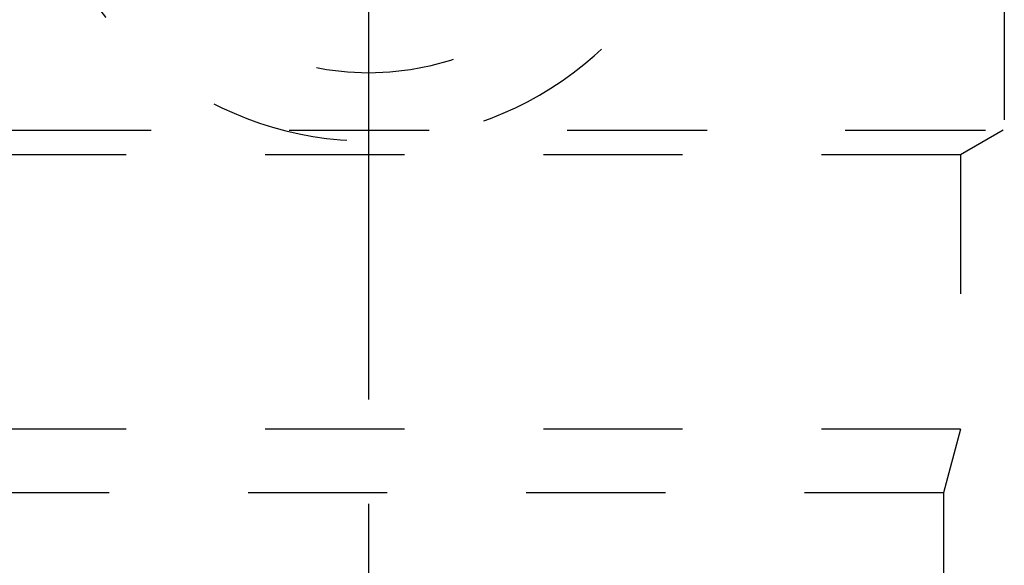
# Model space of a CAD drawing. Header units: millimetres. Extents: x 371 to 629, y 371 to 617.
# Tile 17 of 51: x 484 to 530, y 546 to 571. Entities that reach past the tile are written whole.
import ezdxf

# ---------------------------------------------------------------- set-up
doc = ezdxf.new("R2010")
doc.units = ezdxf.units.MM
doc.header["$LTSCALE"] = 65.185185
doc.linetypes.add('CENTER', pattern=[0.6, 0.375, -0.075, 0.075, -0.075])
doc.linetypes.add('HIDDEN', pattern=[0.2, 0.1, -0.1])
for name, color, linetype in [('ACHSEN_S', 7, 'CONTINUOUS'), ('FLAECHEN', 7, 'CONTINUOUS'), ('KONST.EL_MIT_GEO', 7, 'CONTINUOUS'), ('KURVEN', 7, 'CONTINUOUS')]:
    doc.layers.add(name, color=color, linetype=linetype)

msp = doc.modelspace()

# ---------------------------------------------------------------- linework, layer by layer
at = {"layer": 'ACHSEN_S', "color": 2, "linetype": 'CENTER'}
msp.add_line((500, 616.921), (500, 383.5), dxfattribs=at)
at = {"layer": 'FLAECHEN', "color": 8, "linetype": 'HIDDEN'}
for p, q in [((529.805, 573), (529.805, 566)), ((470.195, 566), (529.805, 566)), ((529.75, 566), (527.75, 564.845)), ((527.75, 564.845), (527.75, 551.986)), ((527.75, 551.986), (472.25, 551.986)), ((527.75, 551.986), (526.95, 549)), ((526.95, 549), (473.05, 549)), ((526.95, 549), (526.95, 540))]:
    msp.add_line(p, q, dxfattribs=at)
at = {"layer": 'KONST.EL_MIT_GEO', "color": 8, "linetype": 'HIDDEN'}
for p, q in [((470.25, 566), (529.75, 566)), ((527.75, 564.845), (472.25, 564.845))]:
    msp.add_line(p, q, dxfattribs=at)
at = {"layer": 'KURVEN', "color": 8, "linetype": 'HIDDEN'}
msp.add_line((500, 576.999), (500, 565.923), dxfattribs=at)
for radius, start, end in [(16, 196.338, 343.662), (12.8, 200.5843, 339.4157)]:
    msp.add_arc((500, 581.5), radius, start, end, dxfattribs=at)

doc.saveas('drawing.dxf')
